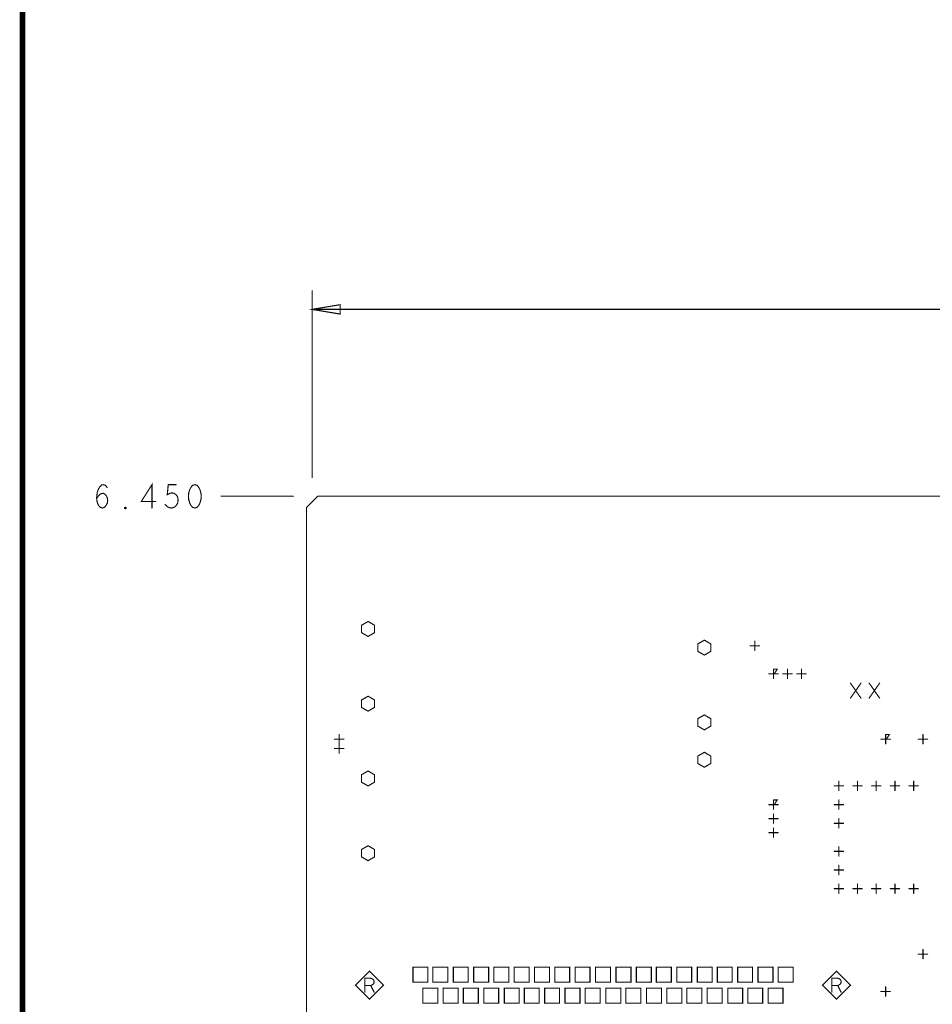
# Model space of a CAD drawing. Extents: x 28 to 61, y 24.9 to 46.
# Tile 6 of 51: x 28 to 32.8, y 30.2 to 35.5. Entities that reach past the tile are written whole.
import ezdxf

# ---------------------------------------------------------------- set-up
doc = ezdxf.new("R2010")
doc.units = 0
doc.layers.add('1', color=2, linetype='CONTINUOUS')

msp = doc.modelspace()

# ---------------------------------------------------------------- linework, layer by layer
at = {"layer": '1'}
for points, const_width in [([(27.97, 24.965), (60.97, 24.965), (60.97, 45.965), (27.97, 45.965), (27.97, 24.965)], 0.03), ([(29.52, 34.015), (29.52, 33.015)], 0.006), ([(29.67, 33.94), (29.52, 33.915), (29.67, 33.89), (29.67, 33.94)], 0.006), ([(36.914, 33.915), (29.52, 33.915)], 0.006), ([(28.663, 32.852), (28.663, 32.977), (28.606, 32.887), (28.683, 32.887)], 0.006), ([(28.367, 32.904), (28.378, 32.919), (28.387, 32.927), (28.4, 32.931), (28.41, 32.927), (28.418, 32.919), (28.424, 32.906), (28.426, 32.892), (28.424, 32.879), (28.418, 32.867), (28.409, 32.856), (28.398, 32.852), (28.386, 32.856), (28.375, 32.869), (28.369, 32.887), (28.367, 32.908), (28.37, 32.935), (28.375, 32.95), (28.383, 32.965), (28.393, 32.975), (28.404, 32.977), (28.415, 32.973), (28.423, 32.962)], 0.006), ([(28.734, 32.871), (28.744, 32.86), (28.755, 32.854), (28.769, 32.852), (28.782, 32.856), (28.793, 32.865), (28.801, 32.879), (28.803, 32.896), (28.8, 32.912), (28.792, 32.923), (28.781, 32.931), (28.77, 32.933), (28.759, 32.931), (28.745, 32.923), (28.75, 32.977), (28.792, 32.977)], 0.006), ([(28.893, 32.977), (28.88, 32.973), (28.871, 32.962), (28.865, 32.95), (28.86, 32.933), (28.858, 32.915), (28.86, 32.896), (28.865, 32.879), (28.871, 32.867), (28.88, 32.856), (28.893, 32.852), (28.905, 32.856), (28.914, 32.867), (28.92, 32.879), (28.925, 32.896), (28.927, 32.915), (28.925, 32.933), (28.92, 32.95), (28.914, 32.962), (28.905, 32.973), (28.893, 32.977)], 0.006), ([(29.42, 32.915), (29.033, 32.915)], 0.006), ([(29.49, 26.525), (29.55, 26.465), (46.37, 26.465), (46.43, 26.525), (46.43, 32.855), (46.37, 32.915), (29.55, 32.915), (29.49, 32.855), (29.49, 26.525)], 0.006), ([(28.521, 32.848), (28.517, 32.85), (28.517, 32.854), (28.521, 32.856), (28.524, 32.854), (28.524, 32.85), (28.521, 32.848)], 0.006), ([(29.82, 32.245), (29.785, 32.225), (29.785, 32.185), (29.82, 32.165), (29.854, 32.185), (29.854, 32.225), (29.82, 32.245)], 0.006), ([(31.62, 32.145), (31.585, 32.125), (31.585, 32.085), (31.62, 32.065), (31.654, 32.085), (31.654, 32.125), (31.62, 32.145)], 0.006), ([(31.89, 32.09), (31.89, 32.14)], 0.006), ([(31.865, 32.115), (31.915, 32.115)], 0.006), ([(31.99, 31.94), (31.99, 31.99)], 0.006), ([(31.994, 31.99), (32.01, 31.99), (31.994, 31.965), (32.01, 31.965)], 0.006), ([(32.065, 31.94), (32.065, 31.99)], 0.006), ([(32.14, 31.94), (32.14, 31.99)], 0.006), ([(31.965, 31.965), (32.015, 31.965)], 0.006), ([(32.04, 31.965), (32.09, 31.965)], 0.006), ([(32.115, 31.965), (32.165, 31.965)], 0.006), ([(32.402, 31.835), (32.458, 31.915)], 0.006), ([(32.402, 31.915), (32.458, 31.835)], 0.006), ([(32.502, 31.835), (32.558, 31.915)], 0.006), ([(32.502, 31.915), (32.558, 31.835)], 0.006), ([(29.82, 31.845), (29.785, 31.825), (29.785, 31.785), (29.82, 31.765), (29.854, 31.785), (29.854, 31.825), (29.82, 31.845)], 0.006), ([(31.62, 31.745), (31.585, 31.725), (31.585, 31.685), (31.62, 31.665), (31.654, 31.685), (31.654, 31.725), (31.62, 31.745)], 0.006), ([(29.64, 31.615), (29.69, 31.615)], 0.006), ([(29.665, 31.59), (29.665, 31.64)], 0.006), ([(32.565, 31.615), (32.615, 31.615)], 0.006), ([(32.59, 31.59), (32.59, 31.64)], 0.006), ([(32.594, 31.64), (32.61, 31.64), (32.594, 31.615), (32.61, 31.615)], 0.006), ([(32.765, 31.615), (32.815, 31.615)], 0.006), ([(32.79, 31.59), (32.79, 31.64)], 0.006), ([(29.64, 31.565), (29.69, 31.565)], 0.006), ([(29.665, 31.54), (29.665, 31.59)], 0.006), ([(31.62, 31.545), (31.585, 31.525), (31.585, 31.485), (31.62, 31.465), (31.654, 31.485), (31.654, 31.525), (31.62, 31.545)], 0.006), ([(29.82, 31.445), (29.785, 31.425), (29.785, 31.385), (29.82, 31.365), (29.854, 31.385), (29.854, 31.425), (29.82, 31.445)], 0.006), ([(32.315, 31.365), (32.365, 31.365)], 0.006), ([(32.34, 31.34), (32.34, 31.39)], 0.006), ([(32.415, 31.365), (32.465, 31.365)], 0.006), ([(32.44, 31.34), (32.44, 31.39)], 0.006), ([(32.515, 31.365), (32.565, 31.365)], 0.006), ([(32.54, 31.34), (32.54, 31.39)], 0.006), ([(32.615, 31.365), (32.665, 31.365)], 0.006), ([(32.64, 31.34), (32.64, 31.39)], 0.006), ([(32.715, 31.365), (32.765, 31.365)], 0.006), ([(32.74, 31.34), (32.74, 31.39)], 0.006), ([(31.965, 31.265), (32.015, 31.265)], 0.006), ([(31.99, 31.24), (31.99, 31.29)], 0.006), ([(31.994, 31.29), (32.01, 31.29), (31.994, 31.265), (32.01, 31.265)], 0.006), ([(32.315, 31.265), (32.365, 31.265)], 0.006), ([(32.34, 31.24), (32.34, 31.29)], 0.006), ([(31.965, 31.19), (32.015, 31.19)], 0.006), ([(31.99, 31.165), (31.99, 31.215)], 0.006), ([(32.34, 31.14), (32.34, 31.19)], 0.006), ([(31.99, 31.09), (31.99, 31.14)], 0.006), ([(32.315, 31.165), (32.365, 31.165)], 0.006), ([(31.965, 31.115), (32.015, 31.115)], 0.006), ([(29.82, 31.045), (29.785, 31.025), (29.785, 30.985), (29.82, 30.965), (29.854, 30.985), (29.854, 31.025), (29.82, 31.045)], 0.006), ([(32.34, 30.99), (32.34, 31.04)], 0.006), ([(32.315, 31.015), (32.365, 31.015)], 0.006), ([(32.34, 30.89), (32.34, 30.94)], 0.006), ([(32.315, 30.915), (32.365, 30.915)], 0.006), ([(32.34, 30.79), (32.34, 30.84)], 0.006), ([(32.44, 30.79), (32.44, 30.84)], 0.006), ([(32.54, 30.79), (32.54, 30.84)], 0.006), ([(32.64, 30.79), (32.64, 30.84)], 0.006), ([(32.74, 30.79), (32.74, 30.84)], 0.006), ([(32.315, 30.815), (32.365, 30.815)], 0.006), ([(32.415, 30.815), (32.465, 30.815)], 0.006), ([(32.515, 30.815), (32.565, 30.815)], 0.006), ([(32.615, 30.815), (32.665, 30.815)], 0.006), ([(32.715, 30.815), (32.765, 30.815)], 0.006), ([(32.765, 30.465), (32.815, 30.465)], 0.006), ([(32.79, 30.44), (32.79, 30.49)], 0.006), ([(29.902, 30.299), (29.827, 30.374), (29.752, 30.299), (29.827, 30.224), (29.902, 30.299)], 0.006), ([(30.06, 30.315), (30.14, 30.315), (30.14, 30.395), (30.06, 30.395), (30.06, 30.315)], 0.006), ([(30.167, 30.315), (30.247, 30.315), (30.247, 30.395), (30.167, 30.395), (30.167, 30.315)], 0.006), ([(30.276, 30.315), (30.356, 30.315), (30.356, 30.395), (30.276, 30.395), (30.276, 30.315)], 0.006), ([(30.385, 30.315), (30.465, 30.315), (30.465, 30.395), (30.385, 30.395), (30.385, 30.315)], 0.006), ([(30.493, 30.315), (30.573, 30.315), (30.573, 30.395), (30.493, 30.395), (30.493, 30.315)], 0.006), ([(30.602, 30.315), (30.682, 30.315), (30.682, 30.395), (30.602, 30.395), (30.602, 30.315)], 0.006), ([(30.711, 30.315), (30.791, 30.315), (30.791, 30.395), (30.711, 30.395), (30.711, 30.315)], 0.006), ([(30.819, 30.315), (30.899, 30.315), (30.899, 30.395), (30.819, 30.395), (30.819, 30.315)], 0.006), ([(30.928, 30.315), (31.008, 30.315), (31.008, 30.395), (30.928, 30.395), (30.928, 30.315)], 0.006), ([(31.037, 30.315), (31.117, 30.315), (31.117, 30.395), (31.037, 30.395), (31.037, 30.315)], 0.006), ([(31.147, 30.315), (31.227, 30.315), (31.227, 30.395), (31.147, 30.395), (31.147, 30.315)], 0.006), ([(31.256, 30.315), (31.336, 30.315), (31.336, 30.395), (31.256, 30.395), (31.256, 30.315)], 0.006), ([(31.363, 30.315), (31.443, 30.315), (31.443, 30.395), (31.363, 30.395), (31.363, 30.315)], 0.006), ([(31.472, 30.315), (31.552, 30.315), (31.552, 30.395), (31.472, 30.395), (31.472, 30.315)], 0.006), ([(31.582, 30.315), (31.662, 30.315), (31.662, 30.395), (31.582, 30.395), (31.582, 30.315)], 0.006), ([(31.689, 30.315), (31.769, 30.315), (31.769, 30.395), (31.689, 30.395), (31.689, 30.315)], 0.006), ([(31.798, 30.315), (31.878, 30.315), (31.878, 30.395), (31.798, 30.395), (31.798, 30.315)], 0.006), ([(31.907, 30.315), (31.987, 30.315), (31.987, 30.395), (31.907, 30.395), (31.907, 30.315)], 0.006), ([(32.015, 30.315), (32.095, 30.315), (32.095, 30.395), (32.015, 30.395), (32.015, 30.315)], 0.006), ([(32.402, 30.299), (32.327, 30.374), (32.252, 30.299), (32.327, 30.224), (32.402, 30.299)], 0.006), ([(29.802, 30.261), (29.802, 30.336), (29.834, 30.336), (29.844, 30.332), (29.85, 30.327), (29.852, 30.317), (29.85, 30.307), (29.842, 30.301), (29.834, 30.297), (29.802, 30.297)], 0.006), ([(29.834, 30.297), (29.852, 30.261)], 0.006), ([(32.302, 30.261), (32.302, 30.336), (32.334, 30.336), (32.344, 30.332), (32.35, 30.327), (32.352, 30.317), (32.35, 30.307), (32.342, 30.301), (32.334, 30.297), (32.302, 30.297)], 0.006), ([(32.334, 30.297), (32.352, 30.261)], 0.006), ([(30.113, 30.203), (30.193, 30.203), (30.193, 30.283), (30.113, 30.283), (30.113, 30.203)], 0.006), ([(30.222, 30.203), (30.302, 30.203), (30.302, 30.283), (30.222, 30.283), (30.222, 30.203)], 0.006), ([(30.33, 30.203), (30.41, 30.203), (30.41, 30.283), (30.33, 30.283), (30.33, 30.203)], 0.006), ([(30.439, 30.203), (30.519, 30.203), (30.519, 30.283), (30.439, 30.283), (30.439, 30.203)], 0.006), ([(30.549, 30.203), (30.629, 30.203), (30.629, 30.283), (30.549, 30.283), (30.549, 30.203)], 0.006), ([(30.656, 30.203), (30.736, 30.203), (30.736, 30.283), (30.656, 30.283), (30.656, 30.203)], 0.006), ([(30.765, 30.203), (30.845, 30.203), (30.845, 30.283), (30.765, 30.283), (30.765, 30.203)], 0.006), ([(30.874, 30.203), (30.954, 30.203), (30.954, 30.283), (30.874, 30.283), (30.874, 30.203)], 0.006), ([(30.982, 30.203), (31.062, 30.203), (31.062, 30.283), (30.982, 30.283), (30.982, 30.203)], 0.006), ([(31.093, 30.203), (31.173, 30.203), (31.173, 30.283), (31.093, 30.283), (31.093, 30.203)], 0.006), ([(31.2, 30.203), (31.28, 30.203), (31.28, 30.283), (31.2, 30.283), (31.2, 30.203)], 0.006), ([(31.31, 30.203), (31.39, 30.203), (31.39, 30.283), (31.31, 30.283), (31.31, 30.203)], 0.006), ([(31.419, 30.203), (31.499, 30.203), (31.499, 30.283), (31.419, 30.283), (31.419, 30.203)], 0.006), ([(31.526, 30.203), (31.606, 30.203), (31.606, 30.283), (31.526, 30.283), (31.526, 30.203)], 0.006), ([(31.635, 30.203), (31.715, 30.203), (31.715, 30.283), (31.635, 30.283), (31.635, 30.203)], 0.006), ([(31.745, 30.203), (31.825, 30.203), (31.825, 30.283), (31.745, 30.283), (31.745, 30.203)], 0.006), ([(31.852, 30.203), (31.932, 30.203), (31.932, 30.283), (31.852, 30.283), (31.852, 30.203)], 0.006), ([(31.961, 30.203), (32.041, 30.203), (32.041, 30.283), (31.961, 30.283), (31.961, 30.203)], 0.006), ([(32.565, 30.265), (32.615, 30.265)], 0.006), ([(32.59, 30.24), (32.59, 30.29)], 0.006)]:
    msp.add_lwpolyline(points, dxfattribs=dict(at, const_width=const_width))
at = {"layer": '1', "const_width": 0.003}
for points in [[(29.5215, 34.015, 1), (29.5185, 34.015, 1)], [(29.6715, 33.94, 1), (29.6685, 33.94, 1)], [(29.6715, 33.94, 1), (29.6685, 33.94, 1)], [(29.5215, 33.915, 1), (29.5185, 33.915, 1)], [(29.5215, 33.015, 1), (29.5185, 33.015, 1)], [(28.4245, 32.962, 1), (28.4215, 32.962, 1)], [(28.7935, 32.977, 1), (28.7905, 32.977, 1)], [(28.8945, 32.977, 1), (28.8915, 32.977, 1)], [(28.8945, 32.977, 1), (28.8915, 32.977, 1)], [(28.3685, 32.904, 1), (28.3655, 32.904, 1)], [(28.6845, 32.887, 1), (28.6815, 32.887, 1)], [(29.0345, 32.915, 1), (29.0315, 32.915, 1)], [(29.4215, 32.915, 1), (29.4185, 32.915, 1)], [(28.5225, 32.848, 1), (28.5195, 32.848, 1)], [(28.5225, 32.848, 1), (28.5195, 32.848, 1)], [(28.6645, 32.852, 1), (28.6615, 32.852, 1)], [(28.7355, 32.871, 1), (28.7325, 32.871, 1)], [(29.8215, 32.245, 1), (29.8185, 32.245, 1)], [(29.8215, 32.245, 1), (29.8185, 32.245, 1)], [(31.6215, 32.145, 1), (31.6185, 32.145, 1)], [(31.6215, 32.145, 1), (31.6185, 32.145, 1)], [(31.8915, 32.14, 1), (31.8885, 32.14, 1)], [(31.8665, 32.115, 1), (31.8635, 32.115, 1)], [(31.8915, 32.09, 1), (31.8885, 32.09, 1)], [(31.9165, 32.115, 1), (31.9135, 32.115, 1)], [(31.9915, 31.99, 1), (31.9885, 31.99, 1)], [(31.9955, 31.99, 1), (31.9925, 31.99, 1)], [(32.0665, 31.99, 1), (32.0635, 31.99, 1)], [(32.1415, 31.99, 1), (32.1385, 31.99, 1)], [(31.9665, 31.965, 1), (31.9635, 31.965, 1)], [(31.9915, 31.94, 1), (31.9885, 31.94, 1)], [(32.0115, 31.965, 1), (32.0085, 31.965, 1)], [(32.0165, 31.965, 1), (32.0135, 31.965, 1)], [(32.0415, 31.965, 1), (32.0385, 31.965, 1)], [(32.0665, 31.94, 1), (32.0635, 31.94, 1)], [(32.0915, 31.965, 1), (32.0885, 31.965, 1)], [(32.1165, 31.965, 1), (32.1135, 31.965, 1)], [(32.1415, 31.94, 1), (32.1385, 31.94, 1)], [(32.1665, 31.965, 1), (32.1635, 31.965, 1)], [(32.4035, 31.915, 1), (32.4005, 31.915, 1)], [(32.4595, 31.915, 1), (32.4565, 31.915, 1)], [(32.5035, 31.915, 1), (32.5005, 31.915, 1)], [(32.5595, 31.915, 1), (32.5565, 31.915, 1)], [(29.8215, 31.845, 1), (29.8185, 31.845, 1)], [(29.8215, 31.845, 1), (29.8185, 31.845, 1)], [(32.4035, 31.835, 1), (32.4005, 31.835, 1)], [(32.4595, 31.835, 1), (32.4565, 31.835, 1)], [(32.5035, 31.835, 1), (32.5005, 31.835, 1)], [(32.5595, 31.835, 1), (32.5565, 31.835, 1)], [(31.6215, 31.745, 1), (31.6185, 31.745, 1)], [(31.6215, 31.745, 1), (31.6185, 31.745, 1)], [(29.6415, 31.615, 1), (29.6385, 31.615, 1)], [(29.6665, 31.64, 1), (29.6635, 31.64, 1)], [(29.6915, 31.615, 1), (29.6885, 31.615, 1)], [(32.5665, 31.615, 1), (32.5635, 31.615, 1)], [(32.5915, 31.64, 1), (32.5885, 31.64, 1)], [(32.5955, 31.64, 1), (32.5925, 31.64, 1)], [(32.6115, 31.615, 1), (32.6085, 31.615, 1)], [(32.6165, 31.615, 1), (32.6135, 31.615, 1)], [(32.7665, 31.615, 1), (32.7635, 31.615, 1)], [(32.7915, 31.64, 1), (32.7885, 31.64, 1)], [(32.8165, 31.615, 1), (32.8135, 31.615, 1)], [(29.6415, 31.565, 1), (29.6385, 31.565, 1)], [(29.6665, 31.59, 1), (29.6635, 31.59, 1)], [(29.6665, 31.59, 1), (29.6635, 31.59, 1)], [(29.6915, 31.565, 1), (29.6885, 31.565, 1)], [(32.5915, 31.59, 1), (32.5885, 31.59, 1)], [(32.7915, 31.59, 1), (32.7885, 31.59, 1)], [(29.6665, 31.54, 1), (29.6635, 31.54, 1)], [(31.6215, 31.545, 1), (31.6185, 31.545, 1)], [(31.6215, 31.545, 1), (31.6185, 31.545, 1)], [(29.8215, 31.445, 1), (29.8185, 31.445, 1)], [(29.8215, 31.445, 1), (29.8185, 31.445, 1)], [(32.3165, 31.365, 1), (32.3135, 31.365, 1)], [(32.3415, 31.39, 1), (32.3385, 31.39, 1)], [(32.3665, 31.365, 1), (32.3635, 31.365, 1)], [(32.4165, 31.365, 1), (32.4135, 31.365, 1)], [(32.4415, 31.39, 1), (32.4385, 31.39, 1)], [(32.4665, 31.365, 1), (32.4635, 31.365, 1)], [(32.5165, 31.365, 1), (32.5135, 31.365, 1)], [(32.5415, 31.39, 1), (32.5385, 31.39, 1)], [(32.5665, 31.365, 1), (32.5635, 31.365, 1)], [(32.6165, 31.365, 1), (32.6135, 31.365, 1)], [(32.6415, 31.39, 1), (32.6385, 31.39, 1)], [(32.6665, 31.365, 1), (32.6635, 31.365, 1)], [(32.7165, 31.365, 1), (32.7135, 31.365, 1)], [(32.7415, 31.39, 1), (32.7385, 31.39, 1)], [(32.7665, 31.365, 1), (32.7635, 31.365, 1)], [(32.3415, 31.34, 1), (32.3385, 31.34, 1)], [(32.4415, 31.34, 1), (32.4385, 31.34, 1)], [(32.5415, 31.34, 1), (32.5385, 31.34, 1)], [(32.6415, 31.34, 1), (32.6385, 31.34, 1)], [(32.7415, 31.34, 1), (32.7385, 31.34, 1)], [(31.9665, 31.265, 1), (31.9635, 31.265, 1)], [(31.9915, 31.29, 1), (31.9885, 31.29, 1)], [(31.9915, 31.24, 1), (31.9885, 31.24, 1)], [(31.9955, 31.29, 1), (31.9925, 31.29, 1)], [(32.0115, 31.265, 1), (32.0085, 31.265, 1)], [(32.0165, 31.265, 1), (32.0135, 31.265, 1)], [(32.3165, 31.265, 1), (32.3135, 31.265, 1)], [(32.3415, 31.29, 1), (32.3385, 31.29, 1)], [(32.3415, 31.24, 1), (32.3385, 31.24, 1)], [(32.3665, 31.265, 1), (32.3635, 31.265, 1)], [(31.9665, 31.19, 1), (31.9635, 31.19, 1)], [(31.9915, 31.215, 1), (31.9885, 31.215, 1)], [(32.0165, 31.19, 1), (32.0135, 31.19, 1)], [(32.3415, 31.19, 1), (32.3385, 31.19, 1)], [(31.9915, 31.165, 1), (31.9885, 31.165, 1)], [(31.9915, 31.14, 1), (31.9885, 31.14, 1)], [(32.3165, 31.165, 1), (32.3135, 31.165, 1)], [(32.3415, 31.14, 1), (32.3385, 31.14, 1)], [(32.3665, 31.165, 1), (32.3635, 31.165, 1)], [(31.9665, 31.115, 1), (31.9635, 31.115, 1)], [(31.9915, 31.09, 1), (31.9885, 31.09, 1)], [(32.0165, 31.115, 1), (32.0135, 31.115, 1)], [(29.8215, 31.045, 1), (29.8185, 31.045, 1)], [(29.8215, 31.045, 1), (29.8185, 31.045, 1)], [(32.3415, 31.04, 1), (32.3385, 31.04, 1)], [(32.3165, 31.015, 1), (32.3135, 31.015, 1)], [(32.3415, 30.99, 1), (32.3385, 30.99, 1)], [(32.3665, 31.015, 1), (32.3635, 31.015, 1)], [(32.3415, 30.94, 1), (32.3385, 30.94, 1)], [(32.3165, 30.915, 1), (32.3135, 30.915, 1)], [(32.3415, 30.89, 1), (32.3385, 30.89, 1)], [(32.3665, 30.915, 1), (32.3635, 30.915, 1)], [(32.3415, 30.84, 1), (32.3385, 30.84, 1)], [(32.4415, 30.84, 1), (32.4385, 30.84, 1)], [(32.5415, 30.84, 1), (32.5385, 30.84, 1)], [(32.6415, 30.84, 1), (32.6385, 30.84, 1)], [(32.7415, 30.84, 1), (32.7385, 30.84, 1)], [(32.3165, 30.815, 1), (32.3135, 30.815, 1)], [(32.3415, 30.79, 1), (32.3385, 30.79, 1)], [(32.3665, 30.815, 1), (32.3635, 30.815, 1)], [(32.4165, 30.815, 1), (32.4135, 30.815, 1)], [(32.4415, 30.79, 1), (32.4385, 30.79, 1)], [(32.4665, 30.815, 1), (32.4635, 30.815, 1)], [(32.5165, 30.815, 1), (32.5135, 30.815, 1)], [(32.5415, 30.79, 1), (32.5385, 30.79, 1)], [(32.5665, 30.815, 1), (32.5635, 30.815, 1)], [(32.6165, 30.815, 1), (32.6135, 30.815, 1)], [(32.6415, 30.79, 1), (32.6385, 30.79, 1)], [(32.6665, 30.815, 1), (32.6635, 30.815, 1)], [(32.7165, 30.815, 1), (32.7135, 30.815, 1)], [(32.7415, 30.79, 1), (32.7385, 30.79, 1)], [(32.7665, 30.815, 1), (32.7635, 30.815, 1)], [(32.7665, 30.465, 1), (32.7635, 30.465, 1)], [(32.7915, 30.49, 1), (32.7885, 30.49, 1)], [(32.8165, 30.465, 1), (32.8135, 30.465, 1)], [(32.7915, 30.44, 1), (32.7885, 30.44, 1)], [(29.8035, 30.297, 1), (29.8005, 30.297, 1)], [(29.8355, 30.297, 1), (29.8325, 30.297, 1)], [(29.9035, 30.299, 1), (29.9005, 30.299, 1)], [(29.9035, 30.299, 1), (29.9005, 30.299, 1)], [(30.0615, 30.315, 1), (30.0585, 30.315, 1)], [(30.0615, 30.315, 1), (30.0585, 30.315, 1)], [(30.1685, 30.315, 1), (30.1655, 30.315, 1)], [(30.1685, 30.315, 1), (30.1655, 30.315, 1)], [(30.2775, 30.315, 1), (30.2745, 30.315, 1)], [(30.2775, 30.315, 1), (30.2745, 30.315, 1)], [(30.3865, 30.315, 1), (30.3835, 30.315, 1)], [(30.3865, 30.315, 1), (30.3835, 30.315, 1)], [(30.4945, 30.315, 1), (30.4915, 30.315, 1)], [(30.4945, 30.315, 1), (30.4915, 30.315, 1)], [(30.6035, 30.315, 1), (30.6005, 30.315, 1)], [(30.6035, 30.315, 1), (30.6005, 30.315, 1)], [(30.7125, 30.315, 1), (30.7095, 30.315, 1)], [(30.7125, 30.315, 1), (30.7095, 30.315, 1)], [(30.8205, 30.315, 1), (30.8175, 30.315, 1)], [(30.8205, 30.315, 1), (30.8175, 30.315, 1)], [(30.9295, 30.315, 1), (30.9265, 30.315, 1)], [(30.9295, 30.315, 1), (30.9265, 30.315, 1)], [(31.0385, 30.315, 1), (31.0355, 30.315, 1)], [(31.0385, 30.315, 1), (31.0355, 30.315, 1)], [(31.1485, 30.315, 1), (31.1455, 30.315, 1)], [(31.1485, 30.315, 1), (31.1455, 30.315, 1)], [(31.2575, 30.315, 1), (31.2545, 30.315, 1)], [(31.2575, 30.315, 1), (31.2545, 30.315, 1)], [(31.3645, 30.315, 1), (31.3615, 30.315, 1)], [(31.3645, 30.315, 1), (31.3615, 30.315, 1)], [(31.4735, 30.315, 1), (31.4705, 30.315, 1)], [(31.4735, 30.315, 1), (31.4705, 30.315, 1)], [(31.5835, 30.315, 1), (31.5805, 30.315, 1)], [(31.5835, 30.315, 1), (31.5805, 30.315, 1)], [(31.6905, 30.315, 1), (31.6875, 30.315, 1)], [(31.6905, 30.315, 1), (31.6875, 30.315, 1)], [(31.7995, 30.315, 1), (31.7965, 30.315, 1)], [(31.7995, 30.315, 1), (31.7965, 30.315, 1)], [(31.9085, 30.315, 1), (31.9055, 30.315, 1)], [(31.9085, 30.315, 1), (31.9055, 30.315, 1)], [(32.0165, 30.315, 1), (32.0135, 30.315, 1)], [(32.0165, 30.315, 1), (32.0135, 30.315, 1)], [(32.3035, 30.297, 1), (32.3005, 30.297, 1)], [(32.3355, 30.297, 1), (32.3325, 30.297, 1)], [(32.4035, 30.299, 1), (32.4005, 30.299, 1)], [(32.4035, 30.299, 1), (32.4005, 30.299, 1)], [(29.8035, 30.261, 1), (29.8005, 30.261, 1)], [(29.8535, 30.261, 1), (29.8505, 30.261, 1)], [(32.3035, 30.261, 1), (32.3005, 30.261, 1)], [(32.3535, 30.261, 1), (32.3505, 30.261, 1)], [(32.5665, 30.265, 1), (32.5635, 30.265, 1)], [(32.5915, 30.29, 1), (32.5885, 30.29, 1)], [(32.5915, 30.24, 1), (32.5885, 30.24, 1)], [(32.6165, 30.265, 1), (32.6135, 30.265, 1)], [(30.1145, 30.203, 1), (30.1115, 30.203, 1)], [(30.1145, 30.203, 1), (30.1115, 30.203, 1)], [(30.2235, 30.203, 1), (30.2205, 30.203, 1)], [(30.2235, 30.203, 1), (30.2205, 30.203, 1)], [(30.3315, 30.203, 1), (30.3285, 30.203, 1)], [(30.3315, 30.203, 1), (30.3285, 30.203, 1)], [(30.4405, 30.203, 1), (30.4375, 30.203, 1)], [(30.4405, 30.203, 1), (30.4375, 30.203, 1)], [(30.5505, 30.203, 1), (30.5475, 30.203, 1)], [(30.5505, 30.203, 1), (30.5475, 30.203, 1)], [(30.6575, 30.203, 1), (30.6545, 30.203, 1)], [(30.6575, 30.203, 1), (30.6545, 30.203, 1)], [(30.7665, 30.203, 1), (30.7635, 30.203, 1)], [(30.7665, 30.203, 1), (30.7635, 30.203, 1)], [(30.8755, 30.203, 1), (30.8725, 30.203, 1)], [(30.8755, 30.203, 1), (30.8725, 30.203, 1)], [(30.9835, 30.203, 1), (30.9805, 30.203, 1)], [(30.9835, 30.203, 1), (30.9805, 30.203, 1)], [(31.0945, 30.203, 1), (31.0915, 30.203, 1)], [(31.0945, 30.203, 1), (31.0915, 30.203, 1)], [(31.2015, 30.203, 1), (31.1985, 30.203, 1)], [(31.2015, 30.203, 1), (31.1985, 30.203, 1)], [(31.3115, 30.203, 1), (31.3085, 30.203, 1)], [(31.3115, 30.203, 1), (31.3085, 30.203, 1)], [(31.4205, 30.203, 1), (31.4175, 30.203, 1)], [(31.4205, 30.203, 1), (31.4175, 30.203, 1)], [(31.5275, 30.203, 1), (31.5245, 30.203, 1)], [(31.5275, 30.203, 1), (31.5245, 30.203, 1)], [(31.6365, 30.203, 1), (31.6335, 30.203, 1)], [(31.6365, 30.203, 1), (31.6335, 30.203, 1)], [(31.7465, 30.203, 1), (31.7435, 30.203, 1)], [(31.7465, 30.203, 1), (31.7435, 30.203, 1)], [(31.8535, 30.203, 1), (31.8505, 30.203, 1)], [(31.8535, 30.203, 1), (31.8505, 30.203, 1)], [(31.9625, 30.203, 1), (31.9595, 30.203, 1)], [(31.9625, 30.203, 1), (31.9595, 30.203, 1)]]:
    msp.add_lwpolyline(points, format="xyb", close=True, dxfattribs=at)

doc.saveas('drawing.dxf')
